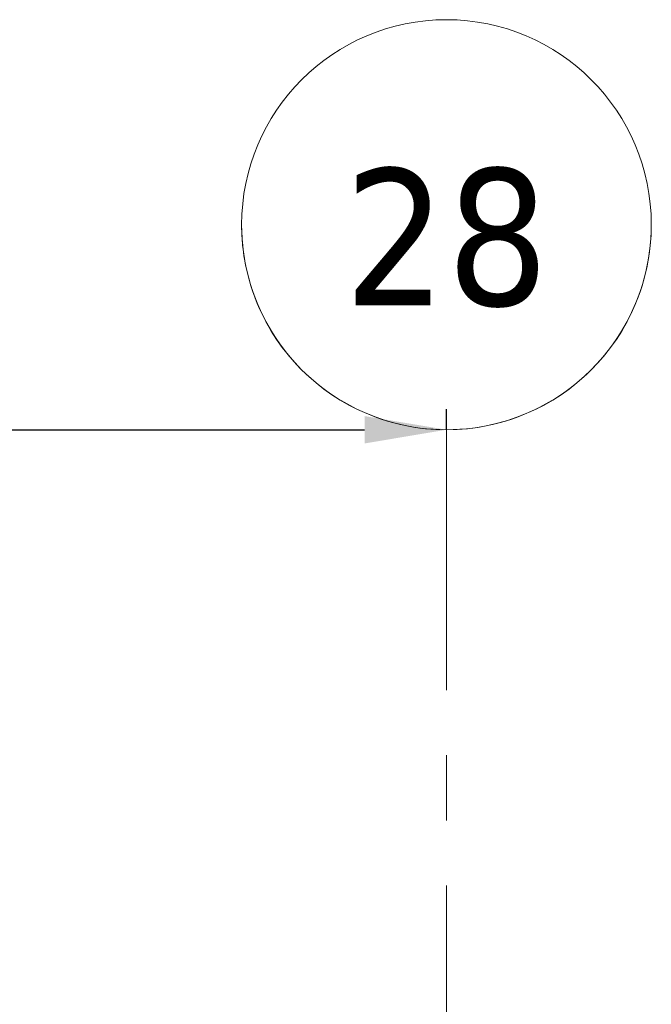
# Model space of a CAD drawing. Extents: x 3165 to 57695, y -7842 to 39081.
# Tile 248 of 248: x 52975 to 54517, y 36680 to 39081. Entities that reach past the tile are written whole.
import ezdxf

# ---------------------------------------------------------------- set-up
doc = ezdxf.new("R2010")
doc.units = 0
doc.header["$LTSCALE"] = 50
doc.header["$PDSIZE"] = -5
doc.linetypes.add('Onderlegger 3e verdieping$0$stramien', pattern=[22.225, 12.7, -3.175, 3.175, -3.175])
doc.layers.get('0').update_dxf_attribs({"linetype": 'CONTINUOUS'})
doc.layers.get('DEFPOINTS').update_dxf_attribs({"linetype": 'CONTINUOUS'})
doc.layers.add('AS-M38--_F123--_Wandlengte', color=1, linetype='CONTINUOUS')
doc.layers.add('Onderlegger 3e verdieping$0$S-GRID', color=8, linetype='CONTINUOUS', lineweight=18)
doc.styles.add('Onderlegger 3e verdieping$0$Tahoma', font='TAHOMA.TTF', dxfattribs={"height": 333.256173})
doc.styles.get("Standard").update_dxf_attribs({"font": 'isocp.shx'})
doc.dimstyles.new('CWall_F2_Wandlengte', dxfattribs={"dimscale": 50, "dimtxt": 2.5, "dimasz": 2, "dimexe": 1, "dimexo": 1, "dimgap": 0.5, "dimtad": 1, "dimdec": 0, "dimdsep": 46, "dimtxsty": 'Standard', "dimcen": 2.5, "dimclrt": 2, "dimadec": 0, "dimazin": 0, "dimtfac": 1, "dimtdec": 0, "dimtix": 1, "dimtmove": 2, "dimatfit": 0, "dimfxl": 0, "dimtolj": 1, "dimtzin": 0, "dimarcsym": 0})

# ---------------------------------------------------------------- blocks, each defined once
blk = doc.blocks.new('Onderlegger 3e verdieping$0$Grid - 5 mm-3639987-Plotview 3e Verdieping - schaal 1 op 100')
at = {"layer": 'Onderlegger 3e verdieping$0$S-GRID'}
blk.add_circle((0, 0), 5, dxfattribs=at)
for start, end in [(360, 180), (180, 360)]:
    blk.add_arc((0, 0), 5, start, end, dxfattribs=at)
blk = doc.blocks.new('Onderlegger 3e verdieping')
at = {"layer": 'Onderlegger 3e verdieping$0$S-GRID', "linetype": 'Onderlegger 3e verdieping$0$stramien'}
blk.add_line((54016.6, 38080.6), (54016.6, 989.5), dxfattribs=at)
at = {"layer": 'Onderlegger 3e verdieping$0$S-GRID', "xscale": 99.99999999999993, "yscale": 99.99999999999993, "zscale": 99.99999999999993, "rotation": 180}
blk.add_blockref('Onderlegger 3e verdieping$0$Grid - 5 mm-3639987-Plotview 3e Verdieping - schaal 1 op 100', (54016.6, 38580.6), dxfattribs=at)
at = {"layer": 'Onderlegger 3e verdieping$0$S-GRID', "insert": (54016.7, 38717.5), "char_height": 333.26, "width": 604.77, "attachment_point": 2, "line_spacing_factor": 1.000232, "style": 'Onderlegger 3e verdieping$0$Tahoma'}
blk.add_mtext('28', dxfattribs=at)
blk = doc.blocks.new('*D307')
at = {"layer": 'AS-M38--_F123--_Wandlengte', "color": 0, "lineweight": -2}
for p, q in [((48516.6, 38130.6), (48516.6, 38130.6)), ((54016.6, 38080.6), (54016.6, 38130.6)), ((48716.6, 38080.6), (53816.6, 38080.6))]:
    blk.add_line(p, q, dxfattribs=at)
at = {"layer": 'AS-M38--_F123--_Wandlengte', "color": 0}
for points in [[(48716.6, 38113.9), (48716.6, 38047.2), (48516.6, 38080.6)], [(53816.6, 38113.9), (53816.6, 38047.2), (54016.6, 38080.6)]]:
    blk.add_solid(points, dxfattribs=at)
at = {"layer": 'DEFPOINTS', "color": 0}
for p in [(48516.6, 38080.6), (54016.6, 38080.6), (54016.6, 38030.6)]:
    blk.add_point(p, dxfattribs=at)
at = {"layer": 'AS-M38--_F123--_Wandlengte', "color": 2, "insert": (51266.6, 38255.6), "char_height": 300, "attachment_point": 5}
blk.add_mtext('\\A1;5500', dxfattribs=at)

msp = doc.modelspace()

# ---------------------------------------------------------------- block references
msp.add_blockref('Onderlegger 3e verdieping', (0, 0))

# ---------------------------------------------------------------- dimensions: what is measured, and where the dimension line sits
at = {"layer": 'AS-M38--_F123--_Wandlengte'}
dim = msp.add_linear_dim(base=(54016.6, 38080.6), p1=(48516.6, 38080.6), p2=(54016.6, 38030.6), dimstyle='CWall_F2_Wandlengte', override={"dimtxt": 6, "dimasz": 4}, dxfattribs=at)
dim.commit()
dim.dimension.update_dxf_attribs({"geometry": '*D307', "text_midpoint": (51266.6, 38255.6)})

doc.saveas('drawing.dxf')
